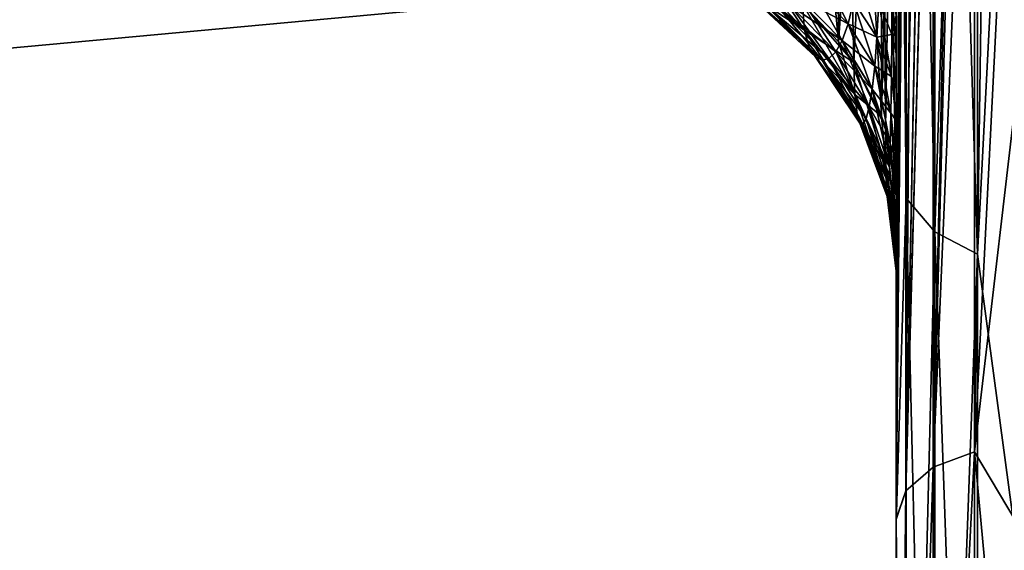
# Model space of a CAD drawing. Header units: metres. Extents: x 59 to 135, y -85 to 115.
# Tile 112 of 256: x 96.053 to 97.173, y 11.488 to 12.092. Entities that reach past the tile are written whole.
import ezdxf

# ---------------------------------------------------------------- set-up
doc = ezdxf.new("R2010")
doc.units = ezdxf.units.M
doc.layers.add('solid_20_404_502_XXX', color=7, linetype='CONTINUOUS')

msp = doc.modelspace()

# ---------------------------------------------------------------- linework, layer by layer
at = {"layer": 'solid_20_404_502_XXX'}
for points in [[(103.25, 13.215885, 17.619022), (72.866943, 13.544167, 17.889351), (72.895836, 11.591586, 16.117195)], [(103.25, 13.215885, -17.619022), (72.895844, 11.591493, -16.117098), (72.866951, 13.543697, -17.888971)], [(97.061371, 13.428443, 14.571557), (97.050003, 13.055906, 14.105901), (97.061371, 11.888569, 12.848437)], [(97.061371, 11.888569, -12.848437), (97.050003, 13.055906, -14.105901), (97.061371, 13.428443, -14.571557)], [(97.061371, 13.428443, -14.571557), (97.093895, 13.393985, -14.606015), (97.093895, 11.85047, -12.87882)], [(97.061371, 11.888569, -12.848437), (97.061371, 13.428443, -14.571557), (97.093895, 11.85047, -12.87882)], [(97.061371, 13.428443, 14.571557), (97.061371, 11.888569, 12.848437), (97.093895, 13.393985, 14.606015)], [(97.061371, 11.888569, 12.848437), (97.093895, 11.85047, 12.87882), (97.093895, 13.393985, 14.606015)], [(97.093895, 13.393985, -14.606015), (97.142601, 13.370963, -14.629037), (97.142601, 11.825015, -12.899119)], [(97.093895, 11.85047, -12.87882), (97.093895, 13.393985, -14.606015), (97.142601, 11.825015, -12.899119)], [(97.093895, 13.393985, 14.606015), (97.093895, 11.85047, 12.87882), (97.142601, 13.370963, 14.629037)], [(97.093895, 11.85047, 12.87882), (97.142601, 11.825015, 12.899119), (97.142601, 13.370963, 14.629037)], [(97.142601, 11.825015, -12.899119), (97.142601, 13.370963, -14.629037), (97.199997, 12.943366, -14.205202)], [(97.142601, 13.370963, 14.629037), (97.142601, 11.825015, 12.899119), (97.199997, 12.943366, 14.205202)], [(103.25, 13.215885, 17.619022), (72.895836, 11.591586, 16.117195), (72.897644, 11.469737, 15.992198)], [(103.25, 13.215885, -17.619022), (103.25, 11.270406, -15.783558), (72.895844, 11.591493, -16.117098)], [(103.25, 11.270406, 15.783558), (103.25, 13.215885, 17.619022), (72.897644, 11.469737, 15.992198)], [(97.050003, 11.890649, 12.236918), (97.050003, 11.51881, 12.274857), (97.050003, 13.055906, 14.105901)], [(97.061371, 11.888569, 12.848437), (97.050003, 13.055906, 14.105901), (97.050003, 11.51881, 12.274857)], [(97.050003, 11.92974, 12.297462), (97.050003, 11.890649, 12.236918), (97.050003, 13.055906, 14.105901)], [(97.050003, 11.977125, 12.357826), (97.050003, 11.92974, 12.297462), (97.050003, 13.055906, 14.105901)], [(97.050003, 12.013262, 12.398438), (97.050003, 11.977125, 12.357826), (97.050003, 13.055906, 14.105901)], [(97.050003, 12.053041, 12.439297), (97.050003, 12.013262, 12.398438), (97.050003, 13.055906, 14.105901)], [(97.050003, 12.09646, 12.480392), (97.050003, 12.053041, 12.439297), (97.050003, 13.055906, 14.105901)], [(97.050003, 12.09646, -12.480392), (97.050003, 13.055906, -14.105901), (97.050003, 11.518811, -12.274857)], [(97.061371, 11.888569, -12.848437), (97.050003, 11.518811, -12.274857), (97.050003, 13.055906, -14.105901)], [(97.142601, 11.825015, -12.899119), (97.199997, 12.943366, -14.205202), (97.199997, 11.396049, -12.361183)], [(97.142601, 11.825015, 12.899119), (97.199997, 11.396049, 12.361183), (97.199997, 12.943366, 14.205202)], [(96.984459, 12.066628, -11.877687), (96.984459, 12.830173, -11.114141), (96.906624, 12.902988, -11.186958)], [(96.943443, 12.109814, -11.920874), (96.984459, 12.066628, -11.877687), (96.906624, 12.902988, -11.186958)], [(96.984459, 12.830173, 11.114141), (96.984459, 12.06663, 11.877685), (96.943443, 12.109819, 11.920871)], [(97.03334, 11.982157, -11.793199), (97.03334, 12.745692, -11.029662), (96.984459, 12.830173, -11.114141)], [(97.001747, 12.043164, -11.854221), (97.03334, 11.982157, -11.793199), (96.984459, 12.830173, -11.114141)], [(96.984459, 12.066628, -11.877687), (97.001747, 12.043164, -11.854221), (96.984459, 12.830173, -11.114141)], [(96.984459, 12.830173, 11.114141), (97.03334, 12.745692, 11.029662), (96.984459, 12.06663, 11.877685)], [(97.03334, 12.745692, 11.029662), (97.001747, 12.043165, 11.854222), (96.984459, 12.06663, 11.877685)], [(97.03334, 12.745692, 11.029662), (97.03334, 11.982135, 11.79322), (97.001747, 12.043165, 11.854222)], [(97.03334, 12.745692, -11.029662), (97.050003, 11.891637, -11.702693), (97.050003, 12.273404, -11.320925)], [(97.037865, 11.969076, -11.780115), (97.050003, 11.891637, -11.702693), (97.03334, 12.745692, -11.029662)], [(97.03334, 12.745692, 11.029662), (97.050003, 12.65518, 10.939149), (97.03334, 11.982135, 11.79322)], [(97.03334, 11.982157, -11.793199), (97.037865, 11.969076, -11.780115), (97.03334, 12.745692, -11.029662)], [(103.25, 12.725154, -14.411075), (86.25, 12.725317, -14.411202), (86.25, 11.15545, -12.540382)], [(103.25, 12.725154, 14.411075), (86.25, 11.15545, 12.540382), (86.25, 12.725317, 14.411202)], [(103.25, 11.155413, -12.540331), (103.25, 12.725154, -14.411075), (86.25, 11.15545, -12.540382)], [(103.25, 12.725154, 14.411075), (103.25, 11.155413, 12.540331), (86.25, 11.15545, 12.540382)], [(97.116844, 12.700128, -10.786698), (97.091949, 12.693403, -10.813238), (97.092133, 11.582739, -9.037935)], [(97.139473, 12.703771, 10.770325), (97.139091, 11.600266, 9.001644), (97.092133, 11.582743, 9.037942)], [(97.121574, 12.701056, 10.782762), (97.139473, 12.703771, 10.770325), (97.092133, 11.582743, 9.037942)], [(97.139473, 12.703767, -10.770324), (97.116844, 12.700128, -10.786698), (97.092133, 11.582739, -9.037935)], [(97.139091, 11.600263, -9.001638), (97.139473, 12.703767, -10.770324), (97.092133, 11.582739, -9.037935)], [(97.121574, 12.701056, 10.782762), (97.092133, 11.582743, 9.037942), (97.09243, 12.693575, 10.812612)], [(97.139091, 11.600263, -9.001638), (97.194763, 12.076318, -9.794759), (97.194763, 12.705974, -10.751452)], [(97.155235, 12.705287, -10.762198), (97.139091, 11.600263, -9.001638), (97.194763, 12.705974, -10.751452)], [(97.155235, 12.705287, -10.762198), (97.139473, 12.703767, -10.770324), (97.139091, 11.600263, -9.001638)], [(97.139473, 12.703771, 10.770325), (97.194763, 12.076318, 9.794759), (97.139091, 11.600266, 9.001644)], [(97.156631, 12.705383, 10.76159), (97.194763, 12.076318, 9.794759), (97.139473, 12.703771, 10.770325)], [(97.156631, 12.705383, 10.76159), (97.194763, 12.705974, 10.751452), (97.194763, 12.076318, 9.794759)], [(97.09243, 12.693575, 10.812612), (97.092133, 11.582743, 9.037942), (97.060921, 11.555678, 9.088368)], [(97.082764, 12.689879, 10.826397), (97.09243, 12.693575, 10.812612), (97.060921, 11.555678, 9.088368)], [(97.091949, 12.693403, -10.813238), (97.082787, 12.689889, -10.826353), (97.060921, 11.555688, -9.088386)], [(97.092133, 11.582739, -9.037935), (97.091949, 12.693403, -10.813238), (97.060921, 11.555688, -9.088386)], [(97.082787, 12.689889, -10.826353), (97.06916, 12.682749, -10.851308), (97.060921, 11.555688, -9.088386)], [(97.069099, 12.682702, 10.851443), (97.082764, 12.689879, 10.826397), (97.060921, 11.555678, 9.088368)], [(97.060974, 12.676584, -10.872086), (97.058655, 12.674337, -10.879435), (97.050003, 11.523141, -9.145539)], [(97.060921, 11.555688, -9.088386), (97.060974, 12.676584, -10.872086), (97.050003, 11.523141, -9.145539)], [(97.060966, 12.676571, 10.87207), (97.060921, 11.555678, 9.088368), (97.050003, 11.523843, 9.146784)], [(97.058647, 12.674308, 10.879464), (97.060966, 12.676571, 10.87207), (97.050003, 11.523843, 9.146784)], [(97.06916, 12.682749, -10.851308), (97.060974, 12.676584, -10.872086), (97.060921, 11.555688, -9.088386)], [(97.069099, 12.682702, 10.851443), (97.060921, 11.555678, 9.088368), (97.060966, 12.676571, 10.87207)], [(97.058655, 12.674337, -10.879435), (97.054825, 12.669621, -10.894364), (97.050003, 11.523141, -9.145539)], [(97.054787, 12.669555, 10.894509), (97.058647, 12.674308, 10.879464), (97.050003, 11.523843, 9.146784)], [(97.054825, 12.669621, -10.894364), (97.050003, 12.655171, -10.939158), (97.050003, 11.523141, -9.145539)], [(97.054787, 12.669555, 10.894509), (97.050003, 11.523843, 9.146784), (97.050003, 12.65518, 10.939149)], [(97.037865, 11.969051, 11.780141), (97.03334, 11.982135, 11.79322), (97.050003, 12.65518, 10.939149)], [(97.037865, 11.969051, 11.780141), (97.050003, 12.65518, 10.939149), (97.050003, 11.891637, 11.702693)], [(97.050003, 11.891637, 11.702693), (97.050003, 12.65518, 10.939149), (97.050003, 11.523843, 9.146784)], [(97.050003, 11.523141, -9.145539), (97.050003, 12.655171, -10.939158), (97.050003, 12.273404, -11.320925)], [(97.050003, 12.273404, -11.320925), (97.050003, 11.891637, -11.702693), (97.050003, 11.523141, -9.145539)], [(96.9459, 12.07981, -11.958408), (96.906624, 12.139443, -11.950504), (96.865799, 12.165743, -11.976804)], [(96.9459, 12.07981, -11.958408), (96.865799, 12.165743, -11.976804), (96.869766, 12.1412, -12.006326)], [(96.9459, 12.079817, 11.9584), (96.869759, 12.14121, 12.006312), (96.943443, 12.109819, 11.920871)], [(96.9459, 12.079817, 11.9584), (96.878723, 12.123823, 12.038915), (96.869759, 12.14121, 12.006312)], [(96.95121, 12.060201, -12.000387), (96.869766, 12.1412, -12.006326), (96.878731, 12.123813, -12.038937)], [(96.95121, 12.060201, -12.000387), (96.9459, 12.07981, -11.958408), (96.869766, 12.1412, -12.006326)], [(96.9459, 12.07981, -11.958408), (96.943443, 12.109814, -11.920874), (96.906624, 12.139443, -11.950504)], [(96.995445, 12.08706, 12.264597), (96.965599, 12.146506, 12.294387), (96.955193, 12.127569, 12.255352)], [(96.995445, 12.08706, 12.264597), (97.001381, 12.112472, 12.308498), (96.965599, 12.146506, 12.294387)], [(97.028168, 12.07199, 12.325283), (97.005775, 12.144844, 12.351573), (97.001381, 12.112472, 12.308498)], [(97.028168, 12.07199, 12.325283), (97.030075, 12.111771, 12.37328), (97.005775, 12.144844, 12.351573)], [(96.95121, 12.060207, 12.000373), (96.89048, 12.112659, 12.072746), (96.878723, 12.123823, 12.038915)], [(96.9459, 12.079817, 11.9584), (96.95121, 12.060207, 12.000373), (96.878723, 12.123823, 12.038915)], [(96.958092, 12.049424, -12.043777), (96.878731, 12.123813, -12.038937), (96.890495, 12.112649, -12.072777)], [(96.958092, 12.049424, -12.043777), (96.95121, 12.060201, -12.000387), (96.878731, 12.123813, -12.038937)], [(96.988586, 12.0681, 12.220313), (96.955193, 12.127569, 12.255352), (96.943222, 12.114852, 12.216923)], [(96.995453, 12.087085, -12.26465), (96.943253, 12.11487, -12.216995), (96.955215, 12.127603, -12.255436)], [(96.988586, 12.0681, 12.220313), (96.995445, 12.08706, 12.264597), (96.955193, 12.127569, 12.255352)], [(97.001389, 12.112509, -12.308557), (96.995453, 12.087085, -12.26465), (96.955215, 12.127603, -12.255436)], [(97.045059, 12.07507, -12.397428), (97.030075, 12.111818, -12.373332), (97.045143, 12.127487, -12.449471)], [(97.045059, 12.075036, 12.397391), (97.045143, 12.127433, 12.449419), (97.030075, 12.111771, 12.37328)], [(97.045059, 12.07507, -12.397428), (97.045143, 12.127487, -12.449471), (97.050003, 12.053263, -12.43953)], [(97.045059, 12.075036, 12.397391), (97.050003, 12.09646, 12.480392), (97.045143, 12.127433, 12.449419)], [(97.045143, 12.127487, -12.449471), (97.050003, 12.09646, -12.480392), (97.050003, 12.053263, -12.43953)], [(96.958084, 12.049429, 12.043756), (96.903511, 12.106514, 12.107388), (96.89048, 12.112659, 12.072746)], [(96.95121, 12.060207, 12.000373), (96.958084, 12.049429, 12.043756), (96.89048, 12.112659, 12.072746)], [(96.965668, 12.045567, -12.087612), (96.890495, 12.112649, -12.072777), (96.903526, 12.106508, -12.107429)], [(96.965668, 12.045567, -12.087612), (96.958092, 12.049424, -12.043777), (96.890495, 12.112649, -12.072777)], [(96.96566, 12.045568, 12.087584), (96.916962, 12.104803, 12.142907), (96.903511, 12.106514, 12.107388)], [(96.958084, 12.049429, 12.043756), (96.96566, 12.045568, 12.087584), (96.903511, 12.106514, 12.107388)], [(96.973465, 12.047568, -12.1317), (96.903526, 12.106508, -12.107429), (96.916985, 12.104803, -12.142958)], [(96.973465, 12.047568, -12.1317), (96.965668, 12.045567, -12.087612), (96.903526, 12.106508, -12.107429)], [(96.973457, 12.047565, 12.131665), (96.930336, 12.107473, 12.179408), (96.916962, 12.104803, 12.142907)], [(96.981178, 12.055062, -12.175982), (96.916985, 12.104803, -12.142958), (96.930359, 12.107481, -12.17947)], [(96.981171, 12.055054, 12.175941), (96.943222, 12.114852, 12.216923), (96.930336, 12.107473, 12.179408)], [(96.973457, 12.047565, 12.131665), (96.981171, 12.055054, 12.175941), (96.930336, 12.107473, 12.179408)], [(96.988594, 12.068116, -12.22036), (96.930359, 12.107481, -12.17947), (96.943253, 12.11487, -12.216995)], [(96.988594, 12.068116, -12.22036), (96.981178, 12.055062, -12.175982), (96.930359, 12.107481, -12.17947)], [(96.981171, 12.055054, 12.175941), (96.988586, 12.0681, 12.220313), (96.943222, 12.114852, 12.216923)], [(96.995453, 12.087085, -12.26465), (96.988594, 12.068116, -12.22036), (96.943253, 12.11487, -12.216995)], [(97.001747, 12.043165, 11.854222), (96.943443, 12.109819, 11.920871), (96.984459, 12.06663, 11.877685)], [(96.9459, 12.079817, 11.9584), (96.943443, 12.109819, 11.920871), (97.001747, 12.043165, 11.854222)], [(97.003014, 12.006705, -11.901349), (96.984459, 12.066628, -11.877687), (96.943443, 12.109814, -11.920874)], [(97.003014, 12.006705, -11.901349), (96.943443, 12.109814, -11.920874), (96.9459, 12.07981, -11.958408)], [(97.025551, 12.0389, 12.27559), (97.001381, 12.112472, 12.308498), (96.995445, 12.08706, 12.264597)], [(97.028175, 12.072025, -12.325332), (96.995453, 12.087085, -12.26465), (97.001389, 12.112509, -12.308557)], [(97.025551, 12.0389, 12.27559), (97.028168, 12.07199, 12.325283), (97.001381, 12.112472, 12.308498)], [(97.030075, 12.111818, -12.373332), (97.028175, 12.072025, -12.325332), (97.001389, 12.112509, -12.308557)], [(97.044647, 12.027053, 12.343917), (97.030075, 12.111771, 12.37328), (97.028168, 12.07199, 12.325283)], [(97.045059, 12.07507, -12.397428), (97.028175, 12.072025, -12.325332), (97.030075, 12.111818, -12.373332)], [(97.044647, 12.027053, 12.343917), (97.045059, 12.075036, 12.397391), (97.030075, 12.111771, 12.37328)], [(96.96566, 12.045568, 12.087584), (96.973457, 12.047565, 12.131665), (96.916962, 12.104803, 12.142907)], [(96.981178, 12.055062, -12.175982), (96.973465, 12.047568, -12.1317), (96.916985, 12.104803, -12.142958)], [(97.045059, 12.075036, 12.397391), (97.050003, 12.053041, 12.439297), (97.050003, 12.09646, 12.480392)], [(97.050003, 12.053263, -12.43953), (97.050003, 12.09646, -12.480392), (97.050003, 11.518811, -12.274857)], [(97.022499, 12.012531, 12.224344), (96.995445, 12.08706, 12.264597), (96.988586, 12.0681, 12.220313)], [(97.025551, 12.038925, -12.275633), (96.988594, 12.068116, -12.22036), (96.995453, 12.087085, -12.26465)], [(97.022499, 12.012531, 12.224344), (97.025551, 12.0389, 12.27559), (96.995445, 12.08706, 12.264597)], [(97.028175, 12.072025, -12.325332), (97.025551, 12.038925, -12.275633), (96.995453, 12.087085, -12.26465)], [(97.003014, 12.006707, 11.901348), (96.9459, 12.079817, 11.9584), (97.001747, 12.043165, 11.854222)], [(97.003014, 12.006707, 11.901348), (96.95121, 12.060207, 12.000373), (96.9459, 12.079817, 11.9584)], [(97.005524, 11.984493, -11.954513), (96.9459, 12.07981, -11.958408), (96.95121, 12.060201, -12.000387)], [(97.005524, 11.984493, -11.954513), (97.003014, 12.006705, -11.901349), (96.9459, 12.07981, -11.958408)], [(97.044647, 12.027079, -12.343948), (97.025551, 12.038925, -12.275633), (97.028175, 12.072025, -12.325332)], [(97.044037, 11.985458, 12.287789), (97.028168, 12.07199, 12.325283), (97.025551, 12.0389, 12.27559)], [(97.044037, 11.985458, 12.287789), (97.044647, 12.027053, 12.343917), (97.028168, 12.07199, 12.325283)], [(97.045059, 12.07507, -12.397428), (97.044647, 12.027079, -12.343948), (97.028175, 12.072025, -12.325332)], [(97.045059, 12.07507, -12.397428), (97.050003, 12.013625, -12.39883), (97.044647, 12.027079, -12.343948)], [(97.044647, 12.027053, 12.343917), (97.050003, 12.013262, 12.398438), (97.045059, 12.075036, 12.397391)], [(97.045059, 12.07507, -12.397428), (97.050003, 12.053263, -12.43953), (97.050003, 12.013625, -12.39883)], [(97.045059, 12.075036, 12.397391), (97.050003, 12.013262, 12.398438), (97.050003, 12.053041, 12.439297)], [(97.139091, 11.600266, 9.001644), (97.194763, 12.076318, 9.794759), (97.194763, 11.506425, 8.801304)], [(97.139091, 11.600263, -9.001638), (97.194763, 11.506425, -8.801303), (97.194763, 12.076318, -9.794759)], [(97.01918, 11.992747, 12.171822), (96.988586, 12.0681, 12.220313), (96.981171, 12.055054, 12.175941)], [(97.022507, 12.012547, -12.224382), (96.981178, 12.055062, -12.175982), (96.988594, 12.068116, -12.22036)], [(97.003014, 12.006705, -11.901349), (97.001747, 12.043164, -11.854221), (96.984459, 12.066628, -11.877687)], [(97.01918, 11.992747, 12.171822), (97.022499, 12.012531, 12.224344), (96.988586, 12.0681, 12.220313)], [(97.025551, 12.038925, -12.275633), (97.022507, 12.012547, -12.224382), (96.988594, 12.068116, -12.22036)], [(97.005524, 11.984496, 11.954507), (96.958084, 12.049429, 12.043756), (96.95121, 12.060207, 12.000373)], [(97.003014, 12.006707, 11.901348), (97.005524, 11.984496, 11.954507), (96.95121, 12.060207, 12.000373)], [(97.008705, 11.974212, -12.009288), (96.95121, 12.060201, -12.000387), (96.958092, 12.049424, -12.043777)], [(97.008705, 11.974212, -12.009288), (97.005524, 11.984493, -11.954513), (96.95121, 12.060201, -12.000387)], [(97.008705, 11.974215, 12.009275), (96.96566, 12.045568, 12.087584), (96.958084, 12.049429, 12.043756)], [(97.005524, 11.984496, 11.954507), (97.008705, 11.974215, 12.009275), (96.958084, 12.049429, 12.043756)], [(97.012169, 11.973097, -12.064057), (96.958092, 12.049424, -12.043777), (96.965668, 12.045567, -12.087612)], [(97.012169, 11.973097, -12.064057), (97.008705, 11.974212, -12.009288), (96.958092, 12.049424, -12.043777)], [(97.015709, 11.979523, 12.118304), (96.981171, 12.055054, 12.175941), (96.973457, 12.047565, 12.131665)], [(97.019188, 11.992757, -12.171854), (96.973465, 12.047568, -12.1317), (96.981178, 12.055062, -12.175982)], [(97.015709, 11.979523, 12.118304), (97.01918, 11.992747, 12.171822), (96.981171, 12.055054, 12.175941)], [(97.022507, 12.012547, -12.224382), (97.019188, 11.992757, -12.171854), (96.981178, 12.055062, -12.175982)], [(97.050003, 12.013625, -12.39883), (97.050003, 12.053263, -12.43953), (97.050003, 11.518811, -12.274857)], [(97.012169, 11.973097, 12.064038), (96.973457, 12.047565, 12.131665), (96.96566, 12.045568, 12.087584)], [(97.008705, 11.974215, 12.009275), (97.012169, 11.973097, 12.064038), (96.96566, 12.045568, 12.087584)], [(97.015709, 11.979527, -12.11833), (96.965668, 12.045567, -12.087612), (96.973465, 12.047568, -12.1317)], [(97.015709, 11.979527, -12.11833), (97.012169, 11.973097, -12.064057), (96.965668, 12.045567, -12.087612)], [(97.012169, 11.973097, 12.064038), (97.015709, 11.979523, 12.118304), (96.973457, 12.047565, 12.131665)], [(97.019188, 11.992757, -12.171854), (97.015709, 11.979527, -12.11833), (96.973465, 12.047568, -12.1317)], [(97.003014, 12.006707, 11.901348), (97.001747, 12.043165, 11.854222), (97.03334, 11.982135, 11.79322)], [(97.001747, 12.043164, -11.854221), (97.037865, 11.969076, -11.780115), (97.03334, 11.982157, -11.793199)], [(97.038284, 11.92548, -11.837946), (97.037865, 11.969076, -11.780115), (97.001747, 12.043164, -11.854221)], [(97.038284, 11.92548, -11.837946), (97.001747, 12.043164, -11.854221), (97.003014, 12.006705, -11.901349)], [(97.043312, 11.950875, 12.228819), (97.025551, 12.0389, 12.27559), (97.022499, 12.012531, 12.224344)], [(97.044037, 11.985476, -12.287817), (97.022507, 12.012547, -12.224382), (97.025551, 12.038925, -12.275633)], [(97.044647, 12.027079, -12.343948), (97.044037, 11.985476, -12.287817), (97.025551, 12.038925, -12.275633)], [(97.043312, 11.950875, 12.228819), (97.044037, 11.985458, 12.287789), (97.025551, 12.0389, 12.27559)], [(97.044647, 12.027079, -12.343948), (97.050003, 11.977543, -12.358303), (97.044037, 11.985476, -12.287817)], [(97.044037, 11.985458, 12.287789), (97.050003, 11.977125, 12.357826), (97.044647, 12.027053, 12.343917)], [(97.044647, 12.027079, -12.343948), (97.050003, 12.013625, -12.39883), (97.050003, 11.977543, -12.358303)], [(97.044647, 12.027053, 12.343917), (97.050003, 11.977125, 12.357826), (97.050003, 12.013262, 12.398438)], [(97.038284, 11.925472, 11.837962), (97.003014, 12.006707, 11.901348), (97.03334, 11.982135, 11.79322)], [(97.038284, 11.925472, 11.837962), (97.005524, 11.984496, 11.954507), (97.003014, 12.006707, 11.901348)], [(97.039001, 11.900413, -11.90356), (97.003014, 12.006705, -11.901349), (97.005524, 11.984493, -11.954513)], [(97.039001, 11.900413, -11.90356), (97.038284, 11.92548, -11.837946), (97.003014, 12.006705, -11.901349)], [(97.042503, 11.923617, 12.167253), (97.022499, 12.012531, 12.224344), (97.01918, 11.992747, 12.171822)], [(97.043312, 11.950886, -12.228841), (97.019188, 11.992757, -12.171854), (97.022507, 12.012547, -12.224382)], [(97.042503, 11.923617, 12.167253), (97.043312, 11.950875, 12.228819), (97.022499, 12.012531, 12.224344)], [(97.044037, 11.985476, -12.287817), (97.043312, 11.950886, -12.228841), (97.022507, 12.012547, -12.224382)], [(97.050003, 11.977543, -12.358303), (97.050003, 12.013625, -12.39883), (97.050003, 11.518811, -12.274857)], [(97.039001, 11.900411, 11.903572), (97.008705, 11.974215, 12.009275), (97.005524, 11.984496, 11.954507)], [(97.038284, 11.925472, 11.837962), (97.039001, 11.900411, 11.903572), (97.005524, 11.984496, 11.954507)], [(97.039848, 11.89071, -11.970993), (97.005524, 11.984493, -11.954513), (97.008705, 11.974212, -12.009288)], [(97.039848, 11.89071, -11.970993), (97.039001, 11.900413, -11.90356), (97.005524, 11.984493, -11.954513)], [(97.042503, 11.923623, -12.16727), (97.015709, 11.979527, -12.11833), (97.019188, 11.992757, -12.171854)], [(97.041641, 11.904018, 12.103479), (97.01918, 11.992747, 12.171822), (97.015709, 11.979523, 12.118304)], [(97.041641, 11.904018, 12.103479), (97.042503, 11.923617, 12.167253), (97.01918, 11.992747, 12.171822)], [(97.043312, 11.950886, -12.228841), (97.042503, 11.923623, -12.16727), (97.019188, 11.992757, -12.171854)], [(97.038284, 11.925472, 11.837962), (97.03334, 11.982135, 11.79322), (97.037865, 11.969051, 11.780141)], [(97.044037, 11.985476, -12.287817), (97.050003, 11.890862, -12.237301), (97.043312, 11.950886, -12.228841)], [(97.043312, 11.950875, 12.228819), (97.050003, 11.92974, 12.297462), (97.044037, 11.985458, 12.287789)], [(97.044037, 11.985476, -12.287817), (97.050003, 11.977543, -12.358303), (97.050003, 11.930053, -12.297897)], [(97.044037, 11.985476, -12.287817), (97.050003, 11.930053, -12.297897), (97.050003, 11.890862, -12.237301)], [(97.044037, 11.985458, 12.287789), (97.050003, 11.92974, 12.297462), (97.050003, 11.977125, 12.357826)], [(97.039848, 11.890711, 11.970998), (97.012169, 11.973097, 12.064038), (97.008705, 11.974215, 12.009275)], [(97.039001, 11.900411, 11.903572), (97.039848, 11.890711, 11.970998), (97.008705, 11.974215, 12.009275)], [(97.040749, 11.892663, -12.03791), (97.008705, 11.974212, -12.009288), (97.012169, 11.973097, -12.064057)], [(97.040749, 11.892663, -12.03791), (97.039848, 11.89071, -11.970993), (97.008705, 11.974212, -12.009288)], [(97.041641, 11.90402, -12.103489), (97.012169, 11.973097, -12.064057), (97.015709, 11.979527, -12.11833)], [(97.040749, 11.892663, 12.037908), (97.015709, 11.979523, 12.118304), (97.012169, 11.973097, 12.064038)], [(97.041641, 11.90402, -12.103489), (97.040749, 11.892663, -12.03791), (97.012169, 11.973097, -12.064057)], [(97.039848, 11.890711, 11.970998), (97.040749, 11.892663, 12.037908), (97.012169, 11.973097, 12.064038)], [(97.042503, 11.923623, -12.16727), (97.041641, 11.90402, -12.103489), (97.015709, 11.979527, -12.11833)], [(97.040749, 11.892663, 12.037908), (97.041641, 11.904018, 12.103479), (97.015709, 11.979523, 12.118304)], [(97.050003, 11.930053, -12.297897), (97.050003, 11.977543, -12.358303), (97.050003, 11.518811, -12.274857)], [(97.038284, 11.92548, -11.837946), (97.050003, 11.891637, -11.702693), (97.037865, 11.969076, -11.780115)], [(97.037865, 11.969051, 11.780141), (97.050003, 11.891637, 11.702693), (97.050003, 11.850621, 11.75561)], [(97.038284, 11.925472, 11.837962), (97.037865, 11.969051, 11.780141), (97.050003, 11.850621, 11.75561)], [(97.043312, 11.950886, -12.228841), (97.050003, 11.859988, -12.176483), (97.042503, 11.923623, -12.16727)], [(97.042503, 11.923617, 12.167253), (97.050003, 11.859835, 12.176132), (97.043312, 11.950875, 12.228819)], [(97.043312, 11.950886, -12.228841), (97.050003, 11.890862, -12.237301), (97.050003, 11.859988, -12.176483)], [(97.043312, 11.950875, 12.228819), (97.050003, 11.859835, 12.176132), (97.050003, 11.890649, 12.236918)], [(97.043312, 11.950875, 12.228819), (97.050003, 11.890649, 12.236918), (97.050003, 11.92974, 12.297462)], [(97.050003, 11.890862, -12.237301), (97.050003, 11.930053, -12.297897), (97.050003, 11.518811, -12.274857)], [(97.038284, 11.92548, -11.837946), (97.050003, 11.821301, -11.823127), (97.050003, 11.850607, -11.755631)], [(97.039001, 11.900413, -11.90356), (97.050003, 11.821301, -11.823127), (97.038284, 11.92548, -11.837946)], [(97.038284, 11.92548, -11.837946), (97.050003, 11.850607, -11.755631), (97.050003, 11.891637, -11.702693)], [(97.038284, 11.925472, 11.837962), (97.050003, 11.850621, 11.75561), (97.050003, 11.82132, 11.823062)], [(97.038284, 11.925472, 11.837962), (97.050003, 11.82132, 11.823062), (97.039001, 11.900411, 11.903572)], [(97.042503, 11.923623, -12.16727), (97.050003, 11.836573, -12.117267), (97.041641, 11.90402, -12.103489)], [(97.041641, 11.904018, 12.103479), (97.050003, 11.83647, 12.116959), (97.042503, 11.923617, 12.167253)], [(97.042503, 11.923623, -12.16727), (97.050003, 11.859988, -12.176483), (97.050003, 11.836573, -12.117267)], [(97.042503, 11.923617, 12.167253), (97.050003, 11.83647, 12.116959), (97.050003, 11.859835, 12.176132)], [(97.041641, 11.90402, -12.103489), (97.050003, 11.820301, -12.059945), (97.040749, 11.892663, -12.03791)], [(97.040749, 11.892663, 12.037908), (97.050003, 11.820237, 12.059688), (97.041641, 11.904018, 12.103479)], [(97.041641, 11.90402, -12.103489), (97.050003, 11.836573, -12.117267), (97.050003, 11.820301, -12.059945)], [(97.041641, 11.904018, 12.103479), (97.050003, 11.820237, 12.059688), (97.050003, 11.83647, 12.116959)], [(97.039001, 11.900413, -11.90356), (97.050003, 11.806522, -11.906966), (97.050003, 11.821301, -11.823127)], [(97.039848, 11.89071, -11.970993), (97.050003, 11.806522, -11.906966), (97.039001, 11.900413, -11.90356)], [(97.039001, 11.900411, 11.903572), (97.050003, 11.82132, 11.823062), (97.050003, 11.806534, 11.906837)], [(97.039001, 11.900411, 11.903572), (97.050003, 11.806534, 11.906837), (97.039848, 11.890711, 11.970998)], [(97.040749, 11.892663, -12.03791), (97.050003, 11.805806, -11.954634), (97.039848, 11.89071, -11.970993)], [(97.039848, 11.890711, 11.970998), (97.050003, 11.810178, 12.005498), (97.040749, 11.892663, 12.037908)], [(97.040749, 11.892663, -12.03791), (97.050003, 11.820301, -12.059945), (97.050003, 11.81021, -12.00571)], [(97.040749, 11.892663, -12.03791), (97.050003, 11.81021, -12.00571), (97.050003, 11.805806, -11.954634)], [(97.040749, 11.892663, 12.037908), (97.050003, 11.810178, 12.005498), (97.050003, 11.820237, 12.059688)], [(97.039848, 11.890711, 11.970998), (97.050003, 11.806534, 11.906837), (97.050003, 11.805798, 11.954465)], [(97.039848, 11.890711, 11.970998), (97.050003, 11.805798, 11.954465), (97.050003, 11.810178, 12.005498)], [(97.039848, 11.89071, -11.970993), (97.050003, 11.805806, -11.954634), (97.050003, 11.806522, -11.906966)], [(97.050003, 11.523141, -9.145539), (97.050003, 11.891637, -11.702693), (97.050003, 11.850607, -11.755631)], [(97.050003, 11.850621, 11.75561), (97.050003, 11.891637, 11.702693), (97.050003, 11.523843, 9.146784)], [(97.050003, 11.859988, -12.176483), (97.050003, 11.890862, -12.237301), (97.050003, 11.518811, -12.274857)], [(97.050003, 11.890649, 12.236918), (97.050003, 11.859835, 12.176132), (97.050003, 11.51881, 12.274857)], [(97.061371, 11.888569, 12.848437), (97.050003, 11.51881, 12.274857), (97.061371, 10.551306, 10.963741)], [(97.061371, 10.551306, -10.963741), (97.050003, 11.518811, -12.274857), (97.061371, 11.888569, -12.848437)], [(97.061371, 11.888569, -12.848437), (97.093895, 11.85047, -12.87882), (97.093895, 10.510044, -10.989668)], [(97.061371, 10.551306, -10.963741), (97.061371, 11.888569, -12.848437), (97.093895, 10.510044, -10.989668)], [(97.061371, 11.888569, 12.848437), (97.061371, 10.551306, 10.963741), (97.093895, 11.85047, 12.87882)], [(97.050003, 11.836573, -12.117267), (97.050003, 11.859988, -12.176483), (97.050003, 11.518811, -12.274857)], [(97.050003, 11.859835, 12.176132), (97.050003, 11.83647, 12.116959), (97.050003, 11.51881, 12.274857)], [(97.050003, 11.82132, 11.823062), (97.050003, 11.850621, 11.75561), (97.050003, 11.523843, 9.146784)], [(97.050003, 11.523141, -9.145539), (97.050003, 11.850607, -11.755631), (97.050003, 11.821301, -11.823127)], [(97.061371, 10.551306, 10.963741), (97.093895, 10.510044, 10.989668), (97.093895, 11.85047, 12.87882)], [(97.093895, 11.85047, -12.87882), (97.142601, 11.825015, -12.899119), (97.142601, 10.482477, -11.006989)], [(97.093895, 10.510044, -10.989668), (97.093895, 11.85047, -12.87882), (97.142601, 10.482477, -11.006989)], [(97.093895, 11.85047, 12.87882), (97.093895, 10.510044, 10.989668), (97.142601, 11.825015, 12.899119)], [(97.050003, 11.820301, -12.059945), (97.050003, 11.836573, -12.117267), (97.050003, 11.518811, -12.274857)], [(97.050003, 11.83647, 12.116959), (97.050003, 11.820237, 12.059688), (97.050003, 11.51881, 12.274857)], [(97.050003, 11.806534, 11.906837), (97.050003, 11.82132, 11.823062), (97.050003, 11.523843, 9.146784)], [(97.050003, 11.523141, -9.145539), (97.050003, 11.821301, -11.823127), (97.050003, 11.806522, -11.906966)], [(97.050003, 11.81021, -12.00571), (97.050003, 11.820301, -12.059945), (97.050003, 11.518811, -12.274857)], [(97.050003, 11.820237, 12.059688), (97.050003, 11.810178, 12.005498), (97.050003, 11.51881, 12.274857)], [(97.093895, 10.510044, 10.989668), (97.142601, 10.482477, 11.006989), (97.142601, 11.825015, 12.899119)], [(97.142601, 10.482477, -11.006989), (97.142601, 11.825015, -12.899119), (97.199997, 11.396049, -12.361183)], [(97.142601, 11.825015, 12.899119), (97.142601, 10.482477, 11.006989), (97.199997, 11.396049, 12.361183)], [(97.050003, 11.805806, -11.954634), (97.050003, 11.81021, -12.00571), (97.050003, 11.518811, -12.274857)], [(97.050003, 11.810178, 12.005498), (97.050003, 11.523843, 9.146784), (97.050003, 11.51881, 12.274857)], [(97.050003, 11.810178, 12.005498), (97.050003, 11.805798, 11.954465), (97.050003, 11.523843, 9.146784)], [(97.050003, 11.805798, 11.954465), (97.050003, 11.806534, 11.906837), (97.050003, 11.523843, 9.146784)], [(97.050003, 11.523141, -9.145539), (97.050003, 11.806522, -11.906966), (97.050003, 11.805806, -11.954634)], [(97.050003, 11.523141, -9.145539), (97.050003, 11.805806, -11.954634), (97.050003, 11.518811, -12.274857)], [(103.25, 11.270406, -15.783558), (72.897644, 11.46978, -15.992243), (72.895844, 11.591493, -16.117098)], [(97.139091, 11.600266, 9.001644), (97.092133, 10.67668, 7.149358), (97.092133, 11.582743, 9.037942)], [(97.139091, 11.600266, 9.001644), (97.139091, 10.700118, 7.120039), (97.092133, 10.67668, 7.149358)], [(97.139091, 11.600263, -9.001638), (97.092133, 11.582739, -9.037935), (97.092133, 10.676677, -7.14935)], [(97.139091, 10.700116, -7.120034), (97.139091, 11.600263, -9.001638), (97.092133, 10.676677, -7.14935)], [(97.139091, 11.600266, 9.001644), (97.194763, 11.506425, 8.801304), (97.194763, 10.998436, 7.774816)], [(97.139091, 11.600266, 9.001644), (97.194763, 10.998436, 7.774816), (97.139091, 10.700118, 7.120039)], [(97.139091, 10.700116, -7.120034), (97.194763, 11.506425, -8.801303), (97.139091, 11.600263, -9.001638)], [(97.092133, 11.582743, 9.037942), (97.060921, 10.641508, 7.190057), (97.060921, 11.555678, 9.088368)], [(97.092133, 11.582743, 9.037942), (97.092133, 10.67668, 7.149358), (97.060921, 10.641508, 7.190057)], [(97.092133, 11.582739, -9.037935), (97.060921, 11.555688, -9.088386), (97.060921, 10.641516, -7.190075)], [(97.092133, 10.676677, -7.14935), (97.092133, 11.582739, -9.037935), (97.060921, 10.641516, -7.190075)], [(97.060921, 11.555688, -9.088386), (97.050003, 11.523141, -9.145539), (97.050003, 10.599688, -7.235853)], [(97.060921, 10.641516, -7.190075), (97.060921, 11.555688, -9.088386), (97.050003, 10.599688, -7.235853)], [(97.060921, 11.555678, 9.088368), (97.050003, 10.600254, 7.237216), (97.050003, 11.523843, 9.146784)], [(97.060921, 11.555678, 9.088368), (97.060921, 10.641508, 7.190057), (97.050003, 10.600254, 7.237216)], [(97.050003, 11.523843, 9.146784), (97.050003, 10.600254, 7.237216), (97.050003, 11.51881, 12.274857)], [(97.050003, 10.599688, -7.235853), (97.050003, 11.523141, -9.145539), (97.050003, 11.518811, -12.274857)], [(97.050003, 10.599688, -7.235853), (97.050003, 11.518811, -12.274857), (97.050003, 10.204862, -10.277916)], [(97.061371, 10.551306, -10.963741), (97.050003, 10.204862, -10.277916), (97.050003, 11.518811, -12.274857)], [(97.050003, 10.600254, 7.237216), (97.050003, 10.204862, 10.277916), (97.050003, 11.51881, 12.274857)], [(97.061371, 10.551306, 10.963741), (97.050003, 11.51881, 12.274857), (97.050003, 10.204862, 10.277916)], [(97.139091, 10.700116, -7.120034), (97.194763, 10.998435, -7.774814), (97.194763, 11.506425, -8.801303)]]:
    msp.add_3dface(points, dxfattribs=at)

doc.saveas('drawing.dxf')
